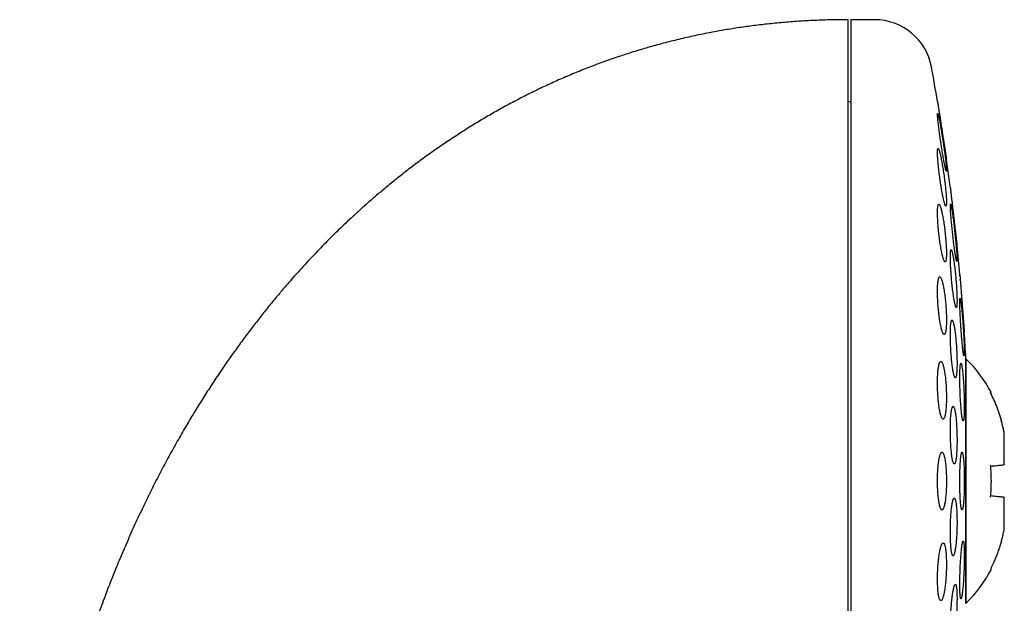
# Model space of a CAD drawing. Header units: millimetres. Extents: x 8 to 1012, y 12 to 1096.
# Tile 40 of 41: x 779 to 813, y 1002 to 1022. Entities that reach past the tile are written whole.
import ezdxf

# ---------------------------------------------------------------- set-up
doc = ezdxf.new("R2010")
doc.units = ezdxf.units.MM

msp = doc.modelspace()

# ---------------------------------------------------------------- linework, layer by layer
at = {"color": 7, "linetype": 'Continuous', "lineweight": 30}
for p, q in [((808.948, 1022.326), (808.122, 1022.326)), ((808.122, 1022.326), (808.122, 990.326)), ((808.122, 1019.476), (808.022, 1019.476)), ((811.57, 1016.485), (811.57, 1016.49)), ((812.108, 1002.076), (812.108, 1010.576)), ((812.122, 1010.557), (812.108, 1010.546)), ((812.122, 1002.094), (812.122, 1010.557)), ((813.442, 1007.982), (813.44, 1007.983)), ((813.442, 1007.981), (813.442, 1007.982)), ((813.442, 1006.929), (813.442, 1007.981)), ((813.442, 1006.926), (813.442, 1006.929)), ((813.442, 1005.723), (813.442, 1005.726)), ((813.442, 1004.671), (813.442, 1005.723)), ((813.442, 1004.67), (813.442, 1004.671)), ((812.108, 1002.106), (812.122, 1002.094))]:
    msp.add_line(p, q, dxfattribs=at)
for centre, radius, start, end in [((808.948, 1020.326), 2, 10.3987, 90), ((732.658, 1006.326), 79.564, 9.52332, 10.39867), ((732.658, 1006.326), 79.564, 7.33922, 8.0659), ((732.658, 1006.326), 79.564, 5.16579, 5.88928), ((732.658, 1006.326), 79.564, 3.06198, 3.72116), ((808.823, 1007.207), 4.702, 27.8372, 45.4484), ((808.823, 1005.445), 4.702, 314.5516, 332.163)]:
    msp.add_arc(centre, radius, start, end, dxfattribs=at)
for points, knots in [([(808.022, 1022.326), (807.827, 1022.325), (807.442, 1022.322), (806.869, 1022.302), (806.308, 1022.272), (805.758, 1022.229), (805.222, 1022.176), (804.7, 1022.114), (804.192, 1022.042), (803.694, 1021.961), (803.176, 1021.867), (802.64, 1021.756), (802.087, 1021.629), (801.547, 1021.491), (801.022, 1021.345), (800.51, 1021.19), (799.997, 1021.022), (799.484, 1020.841), (798.97, 1020.647), (798.472, 1020.446), (797.989, 1020.238), (797.521, 1020.025), (797.067, 1019.808), (796.613, 1019.578), (796.16, 1019.338), (795.709, 1019.086), (795.274, 1018.832), (794.855, 1018.576), (794.428, 1018.303), (793.993, 1018.014), (793.555, 1017.708), (793.136, 1017.404), (792.738, 1017.103), (792.359, 1016.805), (792.006, 1016.517), (791.676, 1016.24), (791.37, 1015.974), (791.079, 1015.714), (790.803, 1015.461), (790.542, 1015.216), (790.296, 1014.978), (790.063, 1014.749), (789.842, 1014.525), (789.623, 1014.3), (789.403, 1014.068), (789.177, 1013.825), (788.946, 1013.571), (788.709, 1013.304), (788.459, 1013.016), (788.196, 1012.705), (787.921, 1012.37), (787.641, 1012.019), (787.355, 1011.651), (787.064, 1011.264), (786.776, 1010.868), (786.489, 1010.462), (786.205, 1010.047), (785.918, 1009.614), (785.629, 1009.164), (785.339, 1008.696), (785.048, 1008.208), (784.757, 1007.702), (784.465, 1007.177), (784.175, 1006.632), (783.887, 1006.071), (783.604, 1005.492), (783.324, 1004.897), (783.047, 1004.282), (782.781, 1003.662), (782.526, 1003.039), (782.282, 1002.413), (782.042, 1001.768), (781.808, 1001.105), (781.58, 1000.423), (781.359, 999.722), (781.151, 999.022), (780.956, 998.324), (780.774, 997.63), (780.599, 996.919), (780.433, 996.191), (780.276, 995.447), (780.128, 994.685), (779.989, 993.906), (779.862, 993.111), (779.745, 992.298), (779.641, 991.468), (779.548, 990.621), (779.471, 989.774), (779.407, 988.927), (779.358, 988.081), (779.322, 987.22), (779.299, 986.344), (779.296, 985.754), (779.295, 985.457)], [0, 0, 0, 0, 0.011222, 0.022231, 0.033033, 0.043636, 0.054044, 0.064084, 0.073948, 0.083642, 0.093169, 0.104301, 0.11521, 0.125904, 0.136387, 0.146665, 0.156744, 0.167516, 0.17806, 0.188382, 0.198485, 0.208374, 0.21805, 0.227517, 0.237693, 0.247622, 0.257305, 0.266745, 0.275944, 0.286558, 0.296833, 0.306771, 0.316371, 0.325633, 0.334558, 0.342662, 0.350463, 0.357961, 0.365155, 0.372042, 0.378623, 0.384895, 0.390857, 0.396778, 0.402968, 0.40931, 0.415914, 0.422782, 0.429917, 0.437922, 0.446244, 0.454884, 0.463847, 0.473135, 0.482752, 0.492124, 0.501796, 0.51177, 0.522051, 0.532642, 0.543547, 0.554769, 0.566313, 0.578184, 0.590385, 0.602694, 0.615331, 0.628299, 0.641604, 0.654222, 0.667136, 0.68035, 0.693867, 0.707691, 0.721826, 0.736275, 0.749801, 0.763597, 0.777667, 0.792015, 0.806643, 0.821554, 0.836753, 0.852241, 0.868023, 0.884101, 0.90048, 0.917162, 0.933172, 0.949457, 0.966022, 0.982868, 1, 1, 1, 1]), ([(808.022, 1011.119), (808.022, 1011.302), (808.022, 1011.667), (808.022, 1012.207), (808.022, 1012.739), (808.022, 1013.262), (808.022, 1013.774), (808.022, 1014.274), (808.022, 1014.76), (808.022, 1015.235), (808.022, 1015.703), (808.022, 1016.161), (808.022, 1016.609), (808.022, 1017.044), (808.022, 1017.465), (808.022, 1017.869), (808.022, 1018.256), (808.022, 1018.626), (808.022, 1018.98), (808.022, 1019.321), (808.022, 1019.647), (808.022, 1019.958), (808.022, 1020.25), (808.022, 1020.525), (808.022, 1020.781), (808.022, 1021.016), (808.022, 1021.231), (808.022, 1021.428), (808.022, 1021.607), (808.022, 1021.767), (808.022, 1021.909), (808.022, 1022.03), (808.022, 1022.13), (808.022, 1022.21), (808.022, 1022.27), (808.022, 1022.308), (808.022, 1022.326), (808.022, 1022.324), (808.022, 1022.323)], [0, 0, 0, 0, 0.028465, 0.056883, 0.085288, 0.11372, 0.1422, 0.170131, 0.198031, 0.225935, 0.253879, 0.282349, 0.310768, 0.339173, 0.367601, 0.396079, 0.42401, 0.45191, 0.479814, 0.507758, 0.536228, 0.564647, 0.593052, 0.62148, 0.649958, 0.677889, 0.705789, 0.733693, 0.761637, 0.790107, 0.818526, 0.846931, 0.875359, 0.903834, 0.931761, 0.959661, 0.987567, 1, 1, 1, 1]), ([(811.125, 1019.49), (811.125, 1019.489), (811.126, 1019.488), (811.127, 1019.477), (811.13, 1019.46), (811.134, 1019.436), (811.138, 1019.405), (811.144, 1019.368), (811.151, 1019.325), (811.158, 1019.276), (811.167, 1019.222), (811.176, 1019.163), (811.186, 1019.098), (811.196, 1019.03), (811.208, 1018.957), (811.219, 1018.882), (811.232, 1018.803), (811.244, 1018.721), (811.257, 1018.638), (811.27, 1018.554), (811.283, 1018.469), (811.296, 1018.384), (811.309, 1018.3), (811.322, 1018.217), (811.335, 1018.135), (811.347, 1018.056), (811.359, 1017.981), (811.37, 1017.91), (811.38, 1017.842), (811.39, 1017.779), (811.399, 1017.722), (811.407, 1017.67), (811.414, 1017.624), (811.42, 1017.584), (811.425, 1017.552), (811.429, 1017.526), (811.432, 1017.506), (811.434, 1017.492), (811.434, 1017.491), (811.435, 1017.49)], [0, 0, 0, 0, 0.0260742, 0.0521485, 0.0789835, 0.1058186, 0.1318916, 0.1579647, 0.1847877, 0.2116108, 0.2378245, 0.2640384, 0.2909972, 0.3179561, 0.3444637, 0.3709715, 0.3982333, 0.4254952, 0.4522798, 0.4790645, 0.506619, 0.5341734, 0.5610967, 0.5880198, 0.6157285, 0.643437, 0.6702954, 0.6971536, 0.724806, 0.7524583, 0.7790756, 0.8056928, 0.8331015, 0.86051, 0.8868198, 0.9131296, 0.9402179, 0.9673062, 1, 1, 1, 1]), ([(811.13, 1019.075), (811.129, 1019.074), (811.127, 1019.071), (811.125, 1019.052), (811.125, 1019.022), (811.127, 1018.98), (811.132, 1018.926), (811.137, 1018.862), (811.145, 1018.789), (811.154, 1018.706), (811.165, 1018.616), (811.178, 1018.519), (811.191, 1018.417), (811.206, 1018.31), (811.222, 1018.199), (811.238, 1018.087), (811.255, 1017.974), (811.273, 1017.862), (811.29, 1017.753), (811.308, 1017.648), (811.325, 1017.548), (811.341, 1017.454), (811.357, 1017.369), (811.372, 1017.293), (811.385, 1017.227), (811.398, 1017.171), (811.408, 1017.128), (811.417, 1017.097), (811.425, 1017.079), (811.43, 1017.073), (811.433, 1017.08), (811.435, 1017.099), (811.434, 1017.131), (811.432, 1017.174), (811.428, 1017.228), (811.422, 1017.292), (811.414, 1017.366), (811.405, 1017.449), (811.394, 1017.54), (811.382, 1017.637), (811.368, 1017.74), (811.353, 1017.848), (811.337, 1017.958), (811.321, 1018.071), (811.304, 1018.183), (811.286, 1018.295), (811.269, 1018.404), (811.251, 1018.509), (811.234, 1018.609), (811.218, 1018.702), (811.202, 1018.787), (811.187, 1018.862), (811.174, 1018.928), (811.162, 1018.982), (811.151, 1019.024), (811.142, 1019.054), (811.135, 1019.072), (811.132, 1019.074), (811.13, 1019.075)], [0, 0, 0, 0, 0.017577, 0.035211, 0.052788, 0.070365, 0.087998, 0.105575, 0.123173, 0.140828, 0.158427, 0.176171, 0.19397, 0.211715, 0.229663, 0.247667, 0.265616, 0.283741, 0.301922, 0.320047, 0.338241, 0.356494, 0.374688, 0.392813, 0.410997, 0.42912, 0.447066, 0.46507, 0.483015, 0.500754, 0.51855, 0.536289, 0.553885, 0.571538, 0.589134, 0.606712, 0.624345, 0.641924, 0.659613, 0.677357, 0.695047, 0.712929, 0.730867, 0.74875, 0.766826, 0.784959, 0.803035, 0.821222, 0.839467, 0.857654, 0.875816, 0.894036, 0.912198, 0.930208, 0.948277, 0.966287, 0.983144, 1, 1, 1, 1]), ([(811.146, 1017.86), (811.143, 1017.859), (811.138, 1017.856), (811.132, 1017.837), (811.128, 1017.807), (811.125, 1017.764), (811.125, 1017.71), (811.127, 1017.646), (811.13, 1017.573), (811.135, 1017.49), (811.142, 1017.4), (811.151, 1017.303), (811.161, 1017.201), (811.173, 1017.094), (811.186, 1016.984), (811.201, 1016.873), (811.216, 1016.761), (811.232, 1016.65), (811.249, 1016.541), (811.267, 1016.436), (811.284, 1016.336), (811.302, 1016.243), (811.319, 1016.157), (811.336, 1016.081), (811.352, 1016.014), (811.367, 1015.958), (811.381, 1015.915), (811.394, 1015.883), (811.405, 1015.864), (811.414, 1015.858), (811.422, 1015.865), (811.428, 1015.884), (811.432, 1015.915), (811.435, 1015.959), (811.435, 1016.013), (811.433, 1016.078), (811.43, 1016.152), (811.424, 1016.235), (811.417, 1016.326), (811.408, 1016.423), (811.398, 1016.526), (811.386, 1016.633), (811.373, 1016.743), (811.358, 1016.854), (811.343, 1016.966), (811.327, 1017.077), (811.31, 1017.186), (811.292, 1017.29), (811.275, 1017.39), (811.257, 1017.483), (811.24, 1017.568), (811.223, 1017.644), (811.207, 1017.71), (811.192, 1017.764), (811.178, 1017.808), (811.166, 1017.838), (811.155, 1017.856), (811.149, 1017.859), (811.146, 1017.86)], [0, 0, 0, 0, 0.017619, 0.035293, 0.052911, 0.070533, 0.088211, 0.105833, 0.1234, 0.141024, 0.158592, 0.176214, 0.193891, 0.211513, 0.229299, 0.247141, 0.264928, 0.28292, 0.300969, 0.318961, 0.337112, 0.355321, 0.373472, 0.391663, 0.409913, 0.428103, 0.446196, 0.464347, 0.482439, 0.500339, 0.518296, 0.536195, 0.553895, 0.571651, 0.58935, 0.606931, 0.624568, 0.642148, 0.65974, 0.677388, 0.694981, 0.712707, 0.730489, 0.748216, 0.766144, 0.784128, 0.802056, 0.820166, 0.838333, 0.856443, 0.874637, 0.892889, 0.911082, 0.92922, 0.947417, 0.965554, 0.982777, 1, 1, 1, 1]), ([(811.435, 1017.49), (811.435, 1017.49), (811.435, 1017.49), (811.434, 1017.494), (811.434, 1017.494)], [0, 0, 0, 0, 0.878812, 1, 1, 1, 1]), ([(811.57, 1016.49), (811.57, 1016.489), (811.57, 1016.488), (811.571, 1016.477), (811.573, 1016.46), (811.576, 1016.435), (811.58, 1016.404), (811.584, 1016.367), (811.589, 1016.324), (811.595, 1016.274), (811.601, 1016.22), (811.608, 1016.16), (811.616, 1016.095), (811.624, 1016.026), (811.632, 1015.953), (811.641, 1015.877), (811.65, 1015.798), (811.66, 1015.716), (811.669, 1015.634), (811.679, 1015.55), (811.689, 1015.465), (811.699, 1015.38), (811.708, 1015.296), (811.718, 1015.214), (811.727, 1015.133), (811.736, 1015.054), (811.745, 1014.98), (811.753, 1014.909), (811.761, 1014.841), (811.768, 1014.779), (811.775, 1014.722), (811.781, 1014.67), (811.786, 1014.624), (811.791, 1014.585), (811.795, 1014.552), (811.798, 1014.526), (811.8, 1014.506), (811.801, 1014.492), (811.802, 1014.491), (811.802, 1014.49)], [0, 0, 0, 0, 0.026243, 0.052486, 0.079493, 0.1065, 0.132742, 0.158984, 0.185984, 0.212984, 0.239307, 0.265629, 0.292707, 0.319785, 0.346274, 0.372764, 0.400014, 0.427264, 0.453909, 0.480555, 0.50797, 0.535385, 0.562107, 0.588829, 0.616329, 0.64383, 0.670514, 0.697199, 0.724667, 0.752134, 0.778683, 0.805232, 0.832563, 0.859893, 0.886269, 0.912645, 0.939795, 0.966946, 1, 1, 1, 1]), ([(811.587, 1016.34), (811.587, 1016.344), (811.586, 1016.352), (811.585, 1016.358), (811.585, 1016.361)], [0, 0, 0, 0, 0.634447, 1, 1, 1, 1]), ([(811.171, 1015.927), (811.167, 1015.926), (811.159, 1015.923), (811.149, 1015.904), (811.14, 1015.873), (811.134, 1015.83), (811.129, 1015.776), (811.126, 1015.712), (811.125, 1015.637), (811.126, 1015.554), (811.129, 1015.463), (811.133, 1015.366), (811.14, 1015.264), (811.148, 1015.157), (811.158, 1015.048), (811.169, 1014.936), (811.182, 1014.825), (811.196, 1014.715), (811.211, 1014.607), (811.227, 1014.503), (811.244, 1014.403), (811.261, 1014.311), (811.279, 1014.225), (811.296, 1014.149), (811.313, 1014.082), (811.33, 1014.026), (811.347, 1013.982), (811.362, 1013.95), (811.377, 1013.931), (811.39, 1013.925), (811.401, 1013.931), (811.412, 1013.951), (811.42, 1013.983), (811.427, 1014.026), (811.431, 1014.081), (811.434, 1014.147), (811.435, 1014.222), (811.434, 1014.305), (811.431, 1014.397), (811.426, 1014.494), (811.42, 1014.597), (811.411, 1014.704), (811.401, 1014.813), (811.39, 1014.925), (811.377, 1015.036), (811.363, 1015.146), (811.348, 1015.254), (811.332, 1015.358), (811.315, 1015.457), (811.298, 1015.549), (811.28, 1015.634), (811.263, 1015.71), (811.246, 1015.776), (811.229, 1015.83), (811.212, 1015.874), (811.197, 1015.905), (811.183, 1015.923), (811.175, 1015.926), (811.171, 1015.927)], [0, 0, 0, 0, 0.01773, 0.035517, 0.053246, 0.070982, 0.088776, 0.106512, 0.124131, 0.141808, 0.159427, 0.176995, 0.194619, 0.212188, 0.229839, 0.247546, 0.265198, 0.28303, 0.300918, 0.318752, 0.336787, 0.354879, 0.372915, 0.391087, 0.409317, 0.427489, 0.44567, 0.463909, 0.482088, 0.500143, 0.518256, 0.53631, 0.554161, 0.57207, 0.58992, 0.607583, 0.625303, 0.642965, 0.660536, 0.678163, 0.695735, 0.713348, 0.731016, 0.74863, 0.766399, 0.784224, 0.801994, 0.819968, 0.837998, 0.855972, 0.874112, 0.89231, 0.91045, 0.928644, 0.946896, 0.965088, 0.982544, 1, 1, 1, 1]), ([(811.577, 1015.937), (811.576, 1015.936), (811.573, 1015.933), (811.571, 1015.914), (811.57, 1015.883), (811.57, 1015.84), (811.572, 1015.787), (811.576, 1015.722), (811.58, 1015.648), (811.586, 1015.565), (811.594, 1015.474), (811.602, 1015.376), (811.612, 1015.273), (811.622, 1015.165), (811.634, 1015.055), (811.646, 1014.943), (811.658, 1014.83), (811.671, 1014.719), (811.684, 1014.61), (811.697, 1014.505), (811.71, 1014.406), (811.723, 1014.313), (811.735, 1014.229), (811.747, 1014.153), (811.757, 1014.088), (811.767, 1014.033), (811.776, 1013.99), (811.784, 1013.959), (811.79, 1013.941), (811.795, 1013.935), (811.799, 1013.942), (811.801, 1013.961), (811.802, 1013.993), (811.801, 1014.036), (811.799, 1014.091), (811.796, 1014.156), (811.791, 1014.231), (811.785, 1014.315), (811.777, 1014.406), (811.769, 1014.504), (811.759, 1014.608), (811.749, 1014.716), (811.737, 1014.826), (811.725, 1014.939), (811.713, 1015.051), (811.7, 1015.162), (811.687, 1015.271), (811.674, 1015.375), (811.661, 1015.474), (811.648, 1015.566), (811.636, 1015.65), (811.625, 1015.725), (811.614, 1015.79), (811.604, 1015.844), (811.595, 1015.886), (811.588, 1015.916), (811.581, 1015.934), (811.578, 1015.936), (811.577, 1015.937)], [0, 0, 0, 0, 0.017711, 0.0354783, 0.053189, 0.0709003, 0.0886681, 0.1063795, 0.1240889, 0.1418545, 0.1595644, 0.1773413, 0.1951744, 0.2129519, 0.2308409, 0.2487863, 0.2666757, 0.2846728, 0.302727, 0.3207242, 0.3387784, 0.3568901, 0.3749439, 0.3929779, 0.4110698, 0.4291033, 0.4470487, 0.4650518, 0.4829965, 0.5008244, 0.5187095, 0.536537, 0.5542706, 0.572061, 0.5897947, 0.6074982, 0.625258, 0.6429618, 0.6607113, 0.678517, 0.696267, 0.7141186, 0.7320266, 0.7498787, 0.7678449, 0.785868, 0.8038345, 0.8218781, 0.8399792, 0.8580227, 0.8760718, 0.8941786, 0.9122272, 0.9302063, 0.9482433, 0.9662218, 0.983111, 1, 1, 1, 1]), ([(811.793, 1014.563), (811.793, 1014.567), (811.792, 1014.572), (811.791, 1014.579), (811.791, 1014.58)], [0, 0, 0, 0, 0.769945, 1, 1, 1, 1]), ([(811.597, 1014.346), (811.594, 1014.344), (811.589, 1014.342), (811.583, 1014.322), (811.577, 1014.292), (811.573, 1014.249), (811.571, 1014.195), (811.57, 1014.13), (811.57, 1014.055), (811.572, 1013.972), (811.575, 1013.881), (811.58, 1013.783), (811.586, 1013.68), (811.593, 1013.572), (811.601, 1013.462), (811.611, 1013.35), (811.621, 1013.238), (811.632, 1013.128), (811.644, 1013.02), (811.657, 1012.915), (811.67, 1012.816), (811.683, 1012.724), (811.696, 1012.639), (811.709, 1012.564), (811.721, 1012.498), (811.734, 1012.443), (811.745, 1012.4), (811.756, 1012.368), (811.766, 1012.349), (811.775, 1012.344), (811.783, 1012.35), (811.79, 1012.37), (811.795, 1012.402), (811.799, 1012.445), (811.801, 1012.5), (811.802, 1012.566), (811.802, 1012.641), (811.8, 1012.725), (811.796, 1012.817), (811.792, 1012.915), (811.786, 1013.018), (811.778, 1013.126), (811.77, 1013.236), (811.76, 1013.348), (811.75, 1013.46), (811.739, 1013.571), (811.727, 1013.679), (811.714, 1013.782), (811.701, 1013.881), (811.688, 1013.973), (811.675, 1014.057), (811.662, 1014.132), (811.65, 1014.197), (811.637, 1014.251), (811.626, 1014.294), (811.615, 1014.324), (811.605, 1014.342), (811.6, 1014.345), (811.597, 1014.346)], [0, 0, 0, 0, 0.01777, 0.035596, 0.053366, 0.071139, 0.088969, 0.106741, 0.124459, 0.142232, 0.15995, 0.177658, 0.195422, 0.213131, 0.230905, 0.248734, 0.266508, 0.284393, 0.302334, 0.320219, 0.338213, 0.356264, 0.374258, 0.392312, 0.410423, 0.428476, 0.446512, 0.464606, 0.482641, 0.50059, 0.518598, 0.536546, 0.554378, 0.572267, 0.590099, 0.607835, 0.625628, 0.643364, 0.661067, 0.678827, 0.69653, 0.714277, 0.73208, 0.749827, 0.767675, 0.785578, 0.803426, 0.821389, 0.839408, 0.857371, 0.875413, 0.893512, 0.911554, 0.929604, 0.947712, 0.965762, 0.982881, 1, 1, 1, 1]), ([(811.802, 1014.49), (811.802, 1014.49), (811.802, 1014.49), (811.801, 1014.495), (811.801, 1014.497)], [0, 0, 0, 0, 0.733664, 1, 1, 1, 1]), ([(811.899, 1013.49), (811.899, 1013.489), (811.899, 1013.488), (811.9, 1013.477), (811.901, 1013.459), (811.903, 1013.435), (811.905, 1013.404), (811.908, 1013.367), (811.912, 1013.323), (811.915, 1013.273), (811.92, 1013.218), (811.924, 1013.158), (811.929, 1013.093), (811.935, 1013.023), (811.94, 1012.95), (811.946, 1012.874), (811.953, 1012.795), (811.959, 1012.713), (811.965, 1012.63), (811.972, 1012.546), (811.978, 1012.462), (811.985, 1012.377), (811.992, 1012.294), (811.998, 1012.212), (812.004, 1012.131), (812.01, 1012.053), (812.016, 1011.979), (812.021, 1011.908), (812.027, 1011.841), (812.032, 1011.779), (812.036, 1011.722), (812.04, 1011.671), (812.043, 1011.625), (812.047, 1011.585), (812.049, 1011.552), (812.051, 1011.526), (812.053, 1011.507), (812.054, 1011.492), (812.054, 1011.491), (812.054, 1011.49)], [0, 0, 0, 0, 0.026363, 0.052727, 0.079857, 0.106987, 0.13335, 0.159713, 0.18684, 0.213967, 0.240367, 0.266767, 0.293929, 0.321091, 0.347567, 0.374042, 0.401282, 0.428522, 0.455068, 0.481613, 0.508928, 0.536242, 0.562822, 0.589401, 0.616754, 0.644106, 0.670668, 0.697231, 0.724568, 0.751906, 0.778407, 0.804908, 0.832184, 0.85946, 0.885883, 0.912307, 0.939502, 0.966696, 1, 1, 1, 1]), ([(811.902, 1013.444), (811.902, 1013.446), (811.901, 1013.458), (811.9, 1013.472), (811.899, 1013.487), (811.899, 1013.489), (811.899, 1013.49)], [0, 0, 0, 0, 0.086951, 0.370106, 0.653261, 1, 1, 1, 1]), ([(811.203, 1013.408), (811.198, 1013.406), (811.188, 1013.404), (811.175, 1013.384), (811.162, 1013.353), (811.152, 1013.31), (811.143, 1013.255), (811.135, 1013.19), (811.13, 1013.115), (811.127, 1013.031), (811.125, 1012.939), (811.125, 1012.841), (811.128, 1012.738), (811.132, 1012.631), (811.138, 1012.521), (811.145, 1012.41), (811.155, 1012.299), (811.166, 1012.19), (811.178, 1012.082), (811.192, 1011.979), (811.207, 1011.881), (811.222, 1011.789), (811.239, 1011.704), (811.256, 1011.628), (811.273, 1011.562), (811.291, 1011.507), (811.308, 1011.463), (811.325, 1011.431), (811.342, 1011.412), (811.358, 1011.406), (811.372, 1011.412), (811.386, 1011.432), (811.398, 1011.464), (811.409, 1011.508), (811.418, 1011.564), (811.425, 1011.63), (811.43, 1011.706), (811.433, 1011.79), (811.435, 1011.882), (811.434, 1011.981), (811.432, 1012.084), (811.428, 1012.191), (811.422, 1012.301), (811.414, 1012.412), (811.404, 1012.523), (811.393, 1012.633), (811.381, 1012.74), (811.367, 1012.843), (811.352, 1012.941), (811.337, 1013.033), (811.32, 1013.116), (811.303, 1013.192), (811.286, 1013.257), (811.268, 1013.312), (811.251, 1013.355), (811.234, 1013.385), (811.218, 1013.404), (811.208, 1013.406), (811.203, 1013.408)], [0, 0, 0, 0, 0.017883, 0.0358221, 0.0537041, 0.0715946, 0.0895426, 0.1074322, 0.1251723, 0.1429698, 0.1607095, 0.1783052, 0.1959572, 0.2135531, 0.231129, 0.2487606, 0.2663373, 0.2840244, 0.3017672, 0.3194554, 0.3373369, 0.3552745, 0.3731567, 0.3912332, 0.4093668, 0.4274435, 0.4456305, 0.4638755, 0.482062, 0.5002239, 0.5184442, 0.5366051, 0.5546157, 0.5726847, 0.5906943, 0.6084964, 0.6263561, 0.6441576, 0.6617878, 0.6794746, 0.6971048, 0.7146735, 0.732298, 0.7498673, 0.7675085, 0.7852053, 0.8028474, 0.8206633, 0.8385351, 0.8563518, 0.8743714, 0.8924476, 0.9104675, 0.9286324, 0.9468548, 0.9650194, 0.9825098, 1, 1, 1, 1]), ([(811.914, 1013.29), (811.914, 1013.296), (811.913, 1013.305), (811.912, 1013.312), (811.912, 1013.315)], [0, 0, 0, 0, 0.665894, 1, 1, 1, 1]), ([(811.909, 1012.664), (811.908, 1012.663), (811.905, 1012.66), (811.902, 1012.641), (811.9, 1012.61), (811.899, 1012.567), (811.898, 1012.512), (811.899, 1012.447), (811.901, 1012.372), (811.904, 1012.289), (811.907, 1012.197), (811.912, 1012.099), (811.917, 1011.995), (811.923, 1011.887), (811.93, 1011.777), (811.937, 1011.664), (811.945, 1011.552), (811.953, 1011.441), (811.962, 1011.333), (811.971, 1011.229), (811.979, 1011.13), (811.988, 1011.038), (811.997, 1010.954), (812.005, 1010.879), (812.013, 1010.814), (812.02, 1010.759), (812.027, 1010.717), (812.034, 1010.686), (812.039, 1010.667), (812.044, 1010.662), (812.048, 1010.669), (812.051, 1010.688), (812.053, 1010.72), (812.054, 1010.764), (812.054, 1010.819), (812.053, 1010.885), (812.051, 1010.96), (812.049, 1011.044), (812.045, 1011.136), (812.04, 1011.235), (812.035, 1011.339), (812.029, 1011.447), (812.022, 1011.558), (812.015, 1011.67), (812.007, 1011.783), (811.999, 1011.893), (811.99, 1012.002), (811.982, 1012.105), (811.973, 1012.204), (811.964, 1012.295), (811.955, 1012.379), (811.947, 1012.453), (811.939, 1012.518), (811.932, 1012.571), (811.925, 1012.613), (811.919, 1012.643), (811.913, 1012.66), (811.91, 1012.663), (811.909, 1012.664)], [0, 0, 0, 0, 0.0178124, 0.0356814, 0.0534936, 0.0713067, 0.0891767, 0.1069898, 0.1247891, 0.1426452, 0.1604447, 0.1782583, 0.1961286, 0.2139425, 0.2317989, 0.249712, 0.2675687, 0.2854778, 0.3034438, 0.3213531, 0.3393018, 0.3573077, 0.3752563, 0.3932141, 0.4112291, 0.4291867, 0.4471188, 0.4651082, 0.4830401, 0.5009232, 0.5188636, 0.5367465, 0.5545789, 0.5724684, 0.5903008, 0.6081031, 0.6259622, 0.6437646, 0.6615703, 0.6794326, 0.6972385, 0.7150795, 0.7329771, 0.7508183, 0.7687112, 0.7866609, 0.8045539, 0.8224927, 0.8404886, 0.8584275, 0.8763862, 0.8944023, 0.9123609, 0.9303044, 0.9483054, 0.9662487, 0.9831244, 1, 1, 1, 1]), ([(811.628, 1011.908), (811.624, 1011.906), (811.617, 1011.904), (811.607, 1011.884), (811.598, 1011.853), (811.59, 1011.81), (811.583, 1011.755), (811.578, 1011.69), (811.574, 1011.615), (811.571, 1011.531), (811.57, 1011.439), (811.57, 1011.341), (811.572, 1011.237), (811.575, 1011.13), (811.579, 1011.019), (811.585, 1010.908), (811.592, 1010.796), (811.601, 1010.686), (811.61, 1010.578), (811.62, 1010.474), (811.631, 1010.376), (811.643, 1010.284), (811.656, 1010.2), (811.668, 1010.125), (811.681, 1010.06), (811.695, 1010.005), (811.708, 1009.962), (811.72, 1009.93), (811.733, 1009.911), (811.744, 1009.906), (811.755, 1009.913), (811.765, 1009.932), (811.774, 1009.964), (811.782, 1010.008), (811.789, 1010.064), (811.794, 1010.13), (811.798, 1010.206), (811.801, 1010.29), (811.802, 1010.383), (811.802, 1010.481), (811.8, 1010.585), (811.797, 1010.693), (811.792, 1010.803), (811.786, 1010.915), (811.779, 1011.026), (811.771, 1011.137), (811.761, 1011.244), (811.751, 1011.347), (811.74, 1011.445), (811.728, 1011.537), (811.715, 1011.62), (811.703, 1011.695), (811.69, 1011.76), (811.676, 1011.814), (811.663, 1011.856), (811.651, 1011.886), (811.639, 1011.904), (811.632, 1011.907), (811.628, 1011.908)], [0, 0, 0, 0, 0.0178806, 0.0358177, 0.0536977, 0.0715825, 0.0895247, 0.1074089, 0.1252091, 0.1430665, 0.1608665, 0.178585, 0.1963602, 0.2140789, 0.2317864, 0.2495501, 0.2672579, 0.2850288, 0.302856, 0.3206275, 0.3385089, 0.3564468, 0.3743287, 0.3923201, 0.4103685, 0.42836, 0.4464127, 0.464523, 0.4825754, 0.500613, 0.5187084, 0.5367455, 0.5546978, 0.5727079, 0.5906597, 0.6084948, 0.6263872, 0.6442219, 0.6619599, 0.6797547, 0.6974927, 0.7151957, 0.7329552, 0.7506586, 0.7684032, 0.7862039, 0.803949, 0.8217933, 0.8396939, 0.8575387, 0.8754983, 0.8935148, 0.9114746, 0.9295153, 0.9476133, 0.9656538, 0.982827, 1, 1, 1, 1]), ([(812.03, 1011.798), (812.029, 1011.805), (812.029, 1011.816), (812.028, 1011.828), (812.027, 1011.831)], [0, 0, 0, 0, 0.715608, 1, 1, 1, 1]), ([(812.054, 1011.49), (812.054, 1011.49), (812.054, 1011.49), (812.054, 1011.495), (812.053, 1011.497)], [0, 0, 0, 0, 0.73022, 1, 1, 1, 1]), ([(808.022, 990.329), (808.022, 990.334), (808.022, 990.344), (808.022, 990.382), (808.022, 990.436), (808.022, 990.507), (808.022, 990.596), (808.022, 990.703), (808.022, 990.827), (808.022, 990.967), (808.022, 991.125), (808.022, 991.298), (808.022, 991.489), (808.022, 991.695), (808.022, 991.918), (808.022, 992.157), (808.022, 992.412), (808.022, 992.682), (808.022, 992.966), (808.022, 993.264), (808.022, 993.577), (808.022, 993.905), (808.022, 994.247), (808.022, 994.602), (808.022, 994.969), (808.022, 995.348), (808.022, 995.739), (808.022, 996.142), (808.022, 996.557), (808.022, 996.983), (808.022, 997.419), (808.022, 997.865), (808.022, 998.319), (808.022, 998.781), (808.022, 999.252), (808.022, 999.732), (808.022, 1000.219), (808.022, 1000.714), (808.022, 1001.213), (808.022, 1001.718), (808.022, 1002.227), (808.022, 1002.741), (808.022, 1003.26), (808.022, 1003.783), (808.022, 1004.309), (808.022, 1004.836), (808.022, 1005.364), (808.022, 1005.893), (808.022, 1006.422), (808.022, 1006.952), (808.022, 1007.482), (808.022, 1008.012), (808.022, 1008.538), (808.022, 1009.061), (808.022, 1009.581), (808.022, 1010.098), (808.022, 1010.611), (808.022, 1010.95), (808.022, 1011.119)], [0, 0, 0, 0, 0.0179086, 0.0357673, 0.0535957, 0.0714135, 0.0892403, 0.107096, 0.1250001, 0.142911, 0.1607712, 0.1786003, 0.1964181, 0.2142442, 0.2320983, 0.2500001, 0.267911, 0.2857712, 0.3036003, 0.3214181, 0.3392442, 0.3570983, 0.3750001, 0.392911, 0.4107712, 0.4286003, 0.4464181, 0.4642442, 0.4820983, 0.5000001, 0.517911, 0.5357712, 0.5536003, 0.5714181, 0.5892442, 0.6070983, 0.6250001, 0.642911, 0.6607712, 0.6786003, 0.6964181, 0.7142442, 0.7320983, 0.7500001, 0.767911, 0.7857712, 0.8036003, 0.8214181, 0.8392442, 0.8570983, 0.8750001, 0.8929087, 0.9107673, 0.9285957, 0.9464135, 0.9642403, 0.982096, 1, 1, 1, 1]), ([(811.24, 1010.474), (811.234, 1010.473), (811.223, 1010.47), (811.207, 1010.45), (811.192, 1010.419), (811.178, 1010.375), (811.166, 1010.32), (811.155, 1010.254), (811.145, 1010.178), (811.137, 1010.093), (811.131, 1010), (811.127, 1009.901), (811.125, 1009.797), (811.125, 1009.69), (811.127, 1009.579), (811.13, 1009.468), (811.136, 1009.357), (811.143, 1009.248), (811.152, 1009.141), (811.163, 1009.038), (811.175, 1008.941), (811.188, 1008.85), (811.202, 1008.766), (811.218, 1008.691), (811.234, 1008.626), (811.251, 1008.571), (811.268, 1008.528), (811.286, 1008.497), (811.303, 1008.478), (811.321, 1008.472), (811.337, 1008.479), (811.353, 1008.498), (811.368, 1008.531), (811.382, 1008.576), (811.395, 1008.632), (811.406, 1008.699), (811.415, 1008.776), (811.423, 1008.861), (811.429, 1008.954), (811.433, 1009.053), (811.435, 1009.157), (811.435, 1009.265), (811.433, 1009.376), (811.429, 1009.487), (811.424, 1009.598), (811.416, 1009.707), (811.407, 1009.814), (811.397, 1009.916), (811.385, 1010.013), (811.371, 1010.104), (811.357, 1010.187), (811.341, 1010.261), (811.325, 1010.326), (811.308, 1010.38), (811.291, 1010.422), (811.273, 1010.452), (811.256, 1010.471), (811.245, 1010.473), (811.24, 1010.474)], [0, 0, 0, 0, 0.0180353, 0.0361273, 0.0541618, 0.072204, 0.0903042, 0.1083453, 0.126243, 0.1441987, 0.1620955, 0.1797924, 0.1975463, 0.2152429, 0.2328213, 0.2504557, 0.2680344, 0.2856261, 0.3032733, 0.3208659, 0.3385948, 0.3563794, 0.3741093, 0.3920409, 0.4100288, 0.4279611, 0.4460745, 0.4642452, 0.4823587, 0.5005529, 0.5188051, 0.5369986, 0.5551339, 0.5733278, 0.5914621, 0.6094245, 0.6274451, 0.6454065, 0.6631606, 0.6809721, 0.6987258, 0.7163293, 0.7339893, 0.751593, 0.7691672, 0.7867971, 0.8043721, 0.822048, 0.8397796, 0.8574566, 0.875322, 0.8932434, 0.9111095, 0.9291723, 0.9472921, 0.9653551, 0.9826776, 1, 1, 1, 1]), ([(811.937, 1010.408), (811.935, 1010.406), (811.93, 1010.404), (811.923, 1010.384), (811.917, 1010.353), (811.912, 1010.31), (811.907, 1010.255), (811.904, 1010.19), (811.901, 1010.115), (811.899, 1010.031), (811.898, 1009.939), (811.899, 1009.84), (811.9, 1009.737), (811.902, 1009.629), (811.905, 1009.518), (811.909, 1009.406), (811.914, 1009.294), (811.919, 1009.183), (811.926, 1009.075), (811.933, 1008.971), (811.94, 1008.873), (811.948, 1008.781), (811.956, 1008.697), (811.965, 1008.623), (811.974, 1008.558), (811.982, 1008.503), (811.991, 1008.461), (812, 1008.43), (812.008, 1008.411), (812.016, 1008.406), (812.023, 1008.413), (812.03, 1008.432), (812.036, 1008.464), (812.041, 1008.508), (812.045, 1008.564), (812.049, 1008.63), (812.052, 1008.706), (812.053, 1008.79), (812.054, 1008.883), (812.054, 1008.981), (812.053, 1009.086), (812.05, 1009.194), (812.047, 1009.305), (812.043, 1009.417), (812.039, 1009.529), (812.033, 1009.639), (812.027, 1009.747), (812.02, 1009.85), (812.012, 1009.948), (812.004, 1010.04), (811.996, 1010.123), (811.987, 1010.197), (811.978, 1010.262), (811.97, 1010.315), (811.961, 1010.357), (811.953, 1010.387), (811.945, 1010.404), (811.94, 1010.407), (811.937, 1010.408)], [0, 0, 0, 0, 0.017879, 0.035816, 0.053695, 0.071576, 0.089515, 0.107396, 0.125239, 0.14314, 0.160983, 0.178789, 0.196653, 0.214459, 0.232261, 0.250119, 0.267921, 0.285751, 0.303638, 0.321469, 0.339349, 0.357286, 0.375167, 0.393097, 0.411083, 0.429013, 0.446971, 0.464985, 0.482942, 0.500892, 0.5189, 0.53685, 0.554761, 0.57273, 0.590642, 0.608501, 0.626417, 0.644276, 0.662091, 0.679963, 0.697778, 0.715578, 0.733434, 0.751234, 0.769052, 0.786927, 0.804745, 0.822609, 0.840529, 0.858393, 0.876309, 0.894282, 0.912197, 0.930149, 0.948158, 0.96611, 0.983055, 1, 1, 1, 1]), ([(813.442, 1007.981), (813.436, 1008.011), (813.425, 1008.072), (813.406, 1008.165), (813.383, 1008.263), (813.358, 1008.365), (813.329, 1008.471), (813.296, 1008.581), (813.262, 1008.686), (813.215, 1008.82), (813.152, 1008.985), (813.063, 1009.19), (812.992, 1009.328), (812.956, 1009.4)], [0, 0, 0, 0, 0.060187, 0.123573, 0.190163, 0.259959, 0.332963, 0.409171, 0.488582, 0.553491, 0.691445, 0.840283, 1, 1, 1, 1]), ([(812.983, 1009.345), (812.985, 1009.346), (812.989, 1009.35), (812.992, 1009.359), (812.992, 1009.378), (812.986, 1009.392), (812.981, 1009.402)], [0, 0, 0, 0, 0.090117, 0.262357, 0.458116, 1, 1, 1, 1]), ([(813.441, 1007.983), (813.434, 1008.02), (813.42, 1008.095), (813.397, 1008.203), (813.373, 1008.303), (813.351, 1008.391), (813.33, 1008.468), (813.31, 1008.533), (813.293, 1008.589), (813.273, 1008.651), (813.247, 1008.729), (813.211, 1008.831), (813.165, 1008.951), (813.107, 1009.089), (813.04, 1009.236), (812.989, 1009.335), (812.964, 1009.383)], [0, 0, 0, 0, 0.076919, 0.153811, 0.222928, 0.284248, 0.337742, 0.383381, 0.421137, 0.456079, 0.514769, 0.587601, 0.674359, 0.774969, 0.88941, 1, 1, 1, 1]), ([(813.441, 1007.983), (813.434, 1008.02), (813.42, 1008.095), (813.397, 1008.203), (813.373, 1008.303), (813.351, 1008.392), (813.33, 1008.468), (813.31, 1008.533), (813.293, 1008.589), (813.274, 1008.651), (813.247, 1008.729), (813.211, 1008.831), (813.165, 1008.951), (813.107, 1009.089), (813.046, 1009.223), (813.002, 1009.309), (812.983, 1009.345)], [0, 0, 0, 0, 0.079242, 0.158444, 0.229641, 0.292806, 0.347909, 0.394921, 0.433811, 0.469797, 0.530235, 0.605237, 0.694584, 0.7982, 0.916064, 1, 1, 1, 1]), ([(811.666, 1008.917), (811.662, 1008.916), (811.653, 1008.913), (811.641, 1008.894), (811.629, 1008.862), (811.618, 1008.819), (811.608, 1008.764), (811.598, 1008.698), (811.59, 1008.622), (811.583, 1008.537), (811.578, 1008.445), (811.574, 1008.346), (811.571, 1008.241), (811.57, 1008.133), (811.57, 1008.023), (811.572, 1007.911), (811.575, 1007.799), (811.579, 1007.689), (811.585, 1007.582), (811.592, 1007.478), (811.6, 1007.381), (811.609, 1007.29), (811.62, 1007.206), (811.631, 1007.132), (811.642, 1007.067), (811.655, 1007.013), (811.668, 1006.97), (811.681, 1006.939), (811.694, 1006.921), (811.707, 1006.915), (811.72, 1006.922), (811.732, 1006.942), (811.744, 1006.974), (811.755, 1007.019), (811.765, 1007.074), (811.774, 1007.141), (811.782, 1007.217), (811.789, 1007.303), (811.794, 1007.396), (811.798, 1007.495), (811.801, 1007.6), (811.802, 1007.708), (811.802, 1007.819), (811.8, 1007.931), (811.797, 1008.042), (811.792, 1008.152), (811.787, 1008.259), (811.779, 1008.362), (811.771, 1008.459), (811.762, 1008.55), (811.752, 1008.633), (811.74, 1008.707), (811.729, 1008.771), (811.716, 1008.824), (811.703, 1008.866), (811.691, 1008.896), (811.678, 1008.914), (811.67, 1008.916), (811.666, 1008.917)], [0, 0, 0, 0, 0.0179908, 0.0360386, 0.0540289, 0.0720232, 0.0900751, 0.1080689, 0.1259889, 0.1439665, 0.161886, 0.1796887, 0.1975487, 0.2153512, 0.2330709, 0.2508473, 0.2685671, 0.2862739, 0.304037, 0.3217443, 0.3395131, 0.3573381, 0.3751075, 0.3929862, 0.4109214, 0.4288006, 0.4467899, 0.4648362, 0.4828256, 0.5008777, 0.5189873, 0.5370392, 0.555078, 0.5731746, 0.5912129, 0.6091677, 0.6271803, 0.6451346, 0.6629723, 0.6808673, 0.6987047, 0.7164443, 0.7342407, 0.7519804, 0.7696834, 0.7874427, 0.8051461, 0.822889, 0.840688, 0.8584314, 0.876273, 0.8941711, 0.9120132, 0.9299704, 0.9479844, 0.9659419, 0.9829709, 1, 1, 1, 1]), ([(811.28, 1007.326), (811.274, 1007.325), (811.263, 1007.322), (811.245, 1007.302), (811.228, 1007.27), (811.212, 1007.226), (811.197, 1007.17), (811.182, 1007.104), (811.169, 1007.027), (811.158, 1006.942), (811.148, 1006.848), (811.139, 1006.748), (811.133, 1006.643), (811.128, 1006.535), (811.126, 1006.424), (811.125, 1006.312), (811.126, 1006.201), (811.129, 1006.091), (811.134, 1005.984), (811.141, 1005.882), (811.149, 1005.785), (811.16, 1005.695), (811.171, 1005.613), (811.184, 1005.539), (811.198, 1005.475), (811.213, 1005.421), (811.23, 1005.378), (811.246, 1005.348), (811.264, 1005.329), (811.281, 1005.324), (811.299, 1005.331), (811.316, 1005.351), (811.333, 1005.384), (811.349, 1005.428), (811.364, 1005.485), (811.379, 1005.552), (811.392, 1005.63), (811.403, 1005.716), (811.413, 1005.81), (811.421, 1005.91), (811.427, 1006.015), (811.432, 1006.124), (811.434, 1006.235), (811.435, 1006.347), (811.434, 1006.458), (811.43, 1006.568), (811.425, 1006.674), (811.418, 1006.776), (811.41, 1006.872), (811.4, 1006.962), (811.388, 1007.044), (811.375, 1007.117), (811.361, 1007.181), (811.346, 1007.234), (811.329, 1007.276), (811.313, 1007.305), (811.296, 1007.322), (811.286, 1007.325), (811.28, 1007.326)], [0, 0, 0, 0, 0.018146, 0.036349, 0.054494, 0.072645, 0.090853, 0.109002, 0.127054, 0.145164, 0.163214, 0.18106, 0.198965, 0.216811, 0.234469, 0.252184, 0.269842, 0.287411, 0.305035, 0.322605, 0.34022, 0.35789, 0.375506, 0.39328, 0.411111, 0.428886, 0.446867, 0.464904, 0.482885, 0.50103, 0.519232, 0.537376, 0.555569, 0.57382, 0.592012, 0.610114, 0.628274, 0.646375, 0.664287, 0.682257, 0.700168, 0.717878, 0.735645, 0.753354, 0.770938, 0.788578, 0.806163, 0.82375, 0.841393, 0.858982, 0.876698, 0.894469, 0.912187, 0.930102, 0.948074, 0.96599, 0.982995, 1, 1, 1, 1]), ([(811.976, 1007.326), (811.973, 1007.325), (811.968, 1007.322), (811.959, 1007.302), (811.95, 1007.271), (811.942, 1007.228), (811.935, 1007.173), (811.928, 1007.107), (811.921, 1007.032), (811.915, 1006.947), (811.91, 1006.855), (811.906, 1006.756), (811.903, 1006.651), (811.9, 1006.543), (811.899, 1006.432), (811.898, 1006.32), (811.899, 1006.207), (811.9, 1006.097), (811.903, 1005.989), (811.906, 1005.886), (811.911, 1005.788), (811.916, 1005.697), (811.922, 1005.613), (811.928, 1005.539), (811.935, 1005.474), (811.943, 1005.42), (811.951, 1005.378), (811.959, 1005.348), (811.968, 1005.329), (811.977, 1005.324), (811.986, 1005.331), (811.994, 1005.351), (812.003, 1005.383), (812.011, 1005.427), (812.018, 1005.483), (812.025, 1005.549), (812.032, 1005.625), (812.038, 1005.71), (812.043, 1005.803), (812.047, 1005.902), (812.05, 1006.007), (812.052, 1006.116), (812.054, 1006.227), (812.054, 1006.339), (812.054, 1006.451), (812.052, 1006.562), (812.049, 1006.669), (812.046, 1006.772), (812.042, 1006.87), (812.037, 1006.961), (812.031, 1007.043), (812.024, 1007.117), (812.017, 1007.181), (812.009, 1007.234), (812.001, 1007.276), (811.993, 1007.305), (811.985, 1007.323), (811.979, 1007.325), (811.976, 1007.326)], [0, 0, 0, 0, 0.0179462, 0.0359494, 0.0538955, 0.0718428, 0.0898473, 0.1077944, 0.1257173, 0.1436975, 0.1616201, 0.1794916, 0.1974202, 0.2152914, 0.2331148, 0.2509951, 0.2688184, 0.2866182, 0.3044747, 0.3222747, 0.3400856, 0.3579531, 0.3757643, 0.393616, 0.4115244, 0.4293764, 0.4472808, 0.4652422, 0.4831468, 0.5010929, 0.5190962, 0.5370423, 0.5550007, 0.5730165, 0.5909747, 0.6089104, 0.6269035, 0.644839, 0.6627271, 0.6806724, 0.6985603, 0.7163968, 0.7342905, 0.752127, 0.7699307, 0.7877913, 0.8055952, 0.8233991, 0.8412597, 0.8590638, 0.8769005, 0.8947939, 0.9126308, 0.9305187, 0.9484635, 0.9663516, 0.9831758, 1, 1, 1, 1]), ([(812.956, 1006.88), (812.961, 1006.873), (812.968, 1006.863), (812.968, 1006.854), (812.968, 1006.851)], [0, 0, 0, 0, 0.724193, 1, 1, 1, 1]), ([(812.969, 1005.8), (812.971, 1005.824), (812.976, 1005.878), (812.981, 1005.961), (812.986, 1006.044), (812.988, 1006.116), (812.99, 1006.176), (812.991, 1006.228), (812.992, 1006.285), (812.992, 1006.359), (812.991, 1006.46), (812.987, 1006.583), (812.98, 1006.716), (812.973, 1006.807), (812.969, 1006.851)], [0, 0, 0, 0, 0.066293, 0.156129, 0.235308, 0.303779, 0.361512, 0.40849, 0.449875, 0.524625, 0.62053, 0.737462, 0.875332, 1, 1, 1, 1]), ([(813.397, 1006.876), (813.378, 1006.874), (813.341, 1006.87), (813.265, 1006.862), (813.174, 1006.853), (813.077, 1006.842), (813.003, 1006.835), (812.971, 1006.831)], [0, 0, 0, 0, 0.211964, 0.422132, 0.631254, 0.840088, 1, 1, 1, 1]), ([(813.442, 1006.926), (813.441, 1006.919), (813.441, 1006.909), (813.436, 1006.898), (813.431, 1006.891), (813.424, 1006.885), (813.413, 1006.879), (813.404, 1006.877), (813.397, 1006.876)], [0, 0, 0, 0, 0.266061, 0.382306, 0.49341, 0.605286, 0.723885, 1, 1, 1, 1]), ([(811.706, 1005.735), (811.702, 1005.733), (811.693, 1005.731), (811.68, 1005.711), (811.667, 1005.68), (811.654, 1005.636), (811.642, 1005.58), (811.63, 1005.514), (811.619, 1005.438), (811.608, 1005.353), (811.599, 1005.26), (811.591, 1005.16), (811.584, 1005.056), (811.578, 1004.947), (811.574, 1004.835), (811.571, 1004.723), (811.57, 1004.611), (811.57, 1004.501), (811.571, 1004.393), (811.574, 1004.29), (811.579, 1004.193), (811.584, 1004.102), (811.591, 1004.02), (811.599, 1003.946), (811.609, 1003.882), (811.619, 1003.828), (811.63, 1003.786), (811.642, 1003.756), (811.654, 1003.738), (811.667, 1003.733), (811.68, 1003.74), (811.693, 1003.76), (811.706, 1003.792), (811.719, 1003.837), (811.731, 1003.892), (811.743, 1003.959), (811.754, 1004.036), (811.764, 1004.122), (811.773, 1004.215), (811.781, 1004.315), (811.788, 1004.42), (811.794, 1004.529), (811.798, 1004.641), (811.801, 1004.753), (811.802, 1004.865), (811.802, 1004.975), (811.8, 1005.083), (811.797, 1005.185), (811.793, 1005.282), (811.787, 1005.372), (811.78, 1005.454), (811.772, 1005.527), (811.763, 1005.591), (811.752, 1005.644), (811.741, 1005.685), (811.73, 1005.714), (811.718, 1005.731), (811.71, 1005.733), (811.706, 1005.735)], [0, 0, 0, 0, 0.018049, 0.036155, 0.054203, 0.072253, 0.09036, 0.10841, 0.126431, 0.14451, 0.162531, 0.180453, 0.198434, 0.216356, 0.234162, 0.252024, 0.269829, 0.28755, 0.305328, 0.323049, 0.340755, 0.358518, 0.376224, 0.393991, 0.411814, 0.429581, 0.447457, 0.465389, 0.483266, 0.501253, 0.519297, 0.537284, 0.555335, 0.573444, 0.591496, 0.609536, 0.627634, 0.645673, 0.66363, 0.681646, 0.699602, 0.717443, 0.735341, 0.753181, 0.770922, 0.78872, 0.806462, 0.824165, 0.841924, 0.859627, 0.877368, 0.895166, 0.912907, 0.930746, 0.948642, 0.966481, 0.98324, 1, 1, 1, 1]), ([(812.956, 1005.772), (812.961, 1005.779), (812.968, 1005.788), (812.968, 1005.798), (812.968, 1005.801)], [0, 0, 0, 0, 0.72567, 1, 1, 1, 1]), ([(812.971, 1005.82), (813.003, 1005.817), (813.077, 1005.809), (813.174, 1005.799), (813.265, 1005.789), (813.341, 1005.781), (813.378, 1005.777), (813.397, 1005.776)], [0, 0, 0, 0, 0.159503, 0.368439, 0.577662, 0.787933, 1, 1, 1, 1]), ([(813.442, 1005.726), (813.441, 1005.733), (813.441, 1005.742), (813.436, 1005.754), (813.431, 1005.761), (813.425, 1005.767), (813.413, 1005.773), (813.404, 1005.774), (813.397, 1005.776)], [0, 0, 0, 0, 0.265216, 0.381301, 0.492334, 0.604217, 0.722945, 1, 1, 1, 1]), ([(812.982, 1003.304), (812.991, 1003.322), (813.018, 1003.373), (813.058, 1003.456), (813.1, 1003.549), (813.136, 1003.632), (813.166, 1003.706), (813.191, 1003.769), (813.212, 1003.824), (813.234, 1003.885), (813.261, 1003.963), (813.295, 1004.065), (813.332, 1004.189), (813.37, 1004.334), (813.409, 1004.495), (813.43, 1004.61), (813.441, 1004.669)], [0, 0, 0, 0, 0.040799, 0.119824, 0.190819, 0.253786, 0.30871, 0.355566, 0.394323, 0.430238, 0.490583, 0.565483, 0.654748, 0.758292, 0.876039, 1, 1, 1, 1]), ([(811.32, 1004.178), (811.314, 1004.176), (811.303, 1004.174), (811.285, 1004.154), (811.268, 1004.122), (811.25, 1004.078), (811.233, 1004.022), (811.217, 1003.955), (811.201, 1003.878), (811.186, 1003.792), (811.173, 1003.699), (811.161, 1003.598), (811.15, 1003.492), (811.142, 1003.383), (811.135, 1003.271), (811.129, 1003.159), (811.126, 1003.046), (811.125, 1002.936), (811.126, 1002.83), (811.128, 1002.727), (811.133, 1002.631), (811.139, 1002.541), (811.147, 1002.459), (811.156, 1002.386), (811.168, 1002.323), (811.18, 1002.27), (811.194, 1002.229), (811.209, 1002.199), (811.225, 1002.181), (811.241, 1002.176), (811.259, 1002.183), (811.276, 1002.203), (811.294, 1002.236), (811.311, 1002.281), (811.328, 1002.337), (811.344, 1002.405), (811.36, 1002.482), (811.375, 1002.569), (811.388, 1002.663), (811.4, 1002.764), (811.41, 1002.87), (811.419, 1002.979), (811.426, 1003.091), (811.431, 1003.204), (811.434, 1003.316), (811.435, 1003.426), (811.434, 1003.532), (811.431, 1003.634), (811.427, 1003.73), (811.421, 1003.82), (811.413, 1003.901), (811.403, 1003.973), (811.392, 1004.036), (811.379, 1004.088), (811.365, 1004.129), (811.351, 1004.157), (811.335, 1004.174), (811.325, 1004.177), (811.32, 1004.178)], [0, 0, 0, 0, 0.018185, 0.036427, 0.054612, 0.072797, 0.09104, 0.109225, 0.127386, 0.145604, 0.163764, 0.18177, 0.199835, 0.217841, 0.235638, 0.253493, 0.271289, 0.288915, 0.306597, 0.324223, 0.341791, 0.359414, 0.376982, 0.394626, 0.412326, 0.429971, 0.447793, 0.465672, 0.483495, 0.501521, 0.519604, 0.537631, 0.555799, 0.574025, 0.592193, 0.610377, 0.628619, 0.646801, 0.664864, 0.682986, 0.701048, 0.71891, 0.736829, 0.75469, 0.77236, 0.790088, 0.807758, 0.82533, 0.842959, 0.860531, 0.878139, 0.895803, 0.913412, 0.931171, 0.948987, 0.966747, 0.983374, 1, 1, 1, 1]), ([(812.015, 1004.244), (812.013, 1004.243), (812.007, 1004.24), (811.999, 1004.22), (811.991, 1004.189), (811.982, 1004.146), (811.973, 1004.091), (811.964, 1004.025), (811.956, 1003.95), (811.948, 1003.865), (811.94, 1003.773), (811.932, 1003.674), (811.925, 1003.569), (811.919, 1003.46), (811.913, 1003.349), (811.909, 1003.236), (811.905, 1003.124), (811.902, 1003.013), (811.9, 1002.905), (811.899, 1002.801), (811.898, 1002.703), (811.899, 1002.612), (811.901, 1002.529), (811.904, 1002.455), (811.908, 1002.391), (811.912, 1002.337), (811.918, 1002.295), (811.924, 1002.265), (811.931, 1002.247), (811.938, 1002.242), (811.946, 1002.249), (811.954, 1002.269), (811.963, 1002.301), (811.971, 1002.345), (811.98, 1002.401), (811.989, 1002.467), (811.997, 1002.543), (812.006, 1002.628), (812.014, 1002.721), (812.021, 1002.821), (812.028, 1002.926), (812.034, 1003.035), (812.04, 1003.146), (812.044, 1003.259), (812.048, 1003.371), (812.051, 1003.482), (812.053, 1003.59), (812.054, 1003.693), (812.054, 1003.791), (812.053, 1003.881), (812.051, 1003.964), (812.048, 1004.037), (812.045, 1004.101), (812.04, 1004.153), (812.035, 1004.195), (812.029, 1004.223), (812.022, 1004.241), (812.017, 1004.243), (812.015, 1004.244)], [0, 0, 0, 0, 0.017946, 0.035948, 0.053894, 0.071839, 0.089841, 0.107786, 0.125744, 0.14376, 0.161719, 0.179663, 0.197664, 0.215608, 0.233509, 0.251467, 0.269368, 0.287215, 0.30512, 0.322968, 0.340777, 0.358642, 0.376451, 0.394252, 0.412109, 0.429909, 0.447736, 0.465619, 0.483446, 0.501321, 0.519254, 0.537129, 0.555055, 0.573038, 0.590964, 0.60892, 0.626934, 0.64489, 0.662842, 0.680851, 0.698803, 0.71672, 0.734693, 0.752609, 0.770473, 0.788394, 0.806257, 0.824076, 0.841951, 0.859769, 0.877569, 0.895425, 0.913224, 0.93104, 0.948911, 0.966727, 0.983363, 1, 1, 1, 1]), ([(812.981, 1003.25), (812.985, 1003.258), (812.991, 1003.27), (812.992, 1003.287), (812.99, 1003.298), (812.986, 1003.304), (812.984, 1003.307)], [0, 0, 0, 0, 0.466465, 0.657542, 0.830511, 1, 1, 1, 1]), ([(811.744, 1002.744), (811.74, 1002.743), (811.732, 1002.74), (811.72, 1002.72), (811.707, 1002.689), (811.694, 1002.645), (811.681, 1002.59), (811.668, 1002.524), (811.655, 1002.448), (811.643, 1002.363), (811.631, 1002.27), (811.62, 1002.17), (811.609, 1002.065), (811.6, 1001.956), (811.592, 1001.844), (811.584, 1001.731), (811.579, 1001.618), (811.574, 1001.507), (811.571, 1001.4), (811.57, 1001.296), (811.57, 1001.199), (811.571, 1001.109), (811.574, 1001.026), (811.578, 1000.953), (811.584, 1000.889), (811.591, 1000.836), (811.599, 1000.795), (811.608, 1000.765), (811.618, 1000.747), (811.629, 1000.742), (811.641, 1000.749), (811.653, 1000.769), (811.666, 1000.802), (811.679, 1000.846), (811.692, 1000.902), (811.705, 1000.968), (811.717, 1001.045), (811.73, 1001.13), (811.742, 1001.224), (811.753, 1001.324), (811.763, 1001.43), (811.773, 1001.539), (811.781, 1001.651), (811.788, 1001.764), (811.793, 1001.877), (811.798, 1001.987), (811.8, 1002.095), (811.802, 1002.198), (811.802, 1002.295), (811.8, 1002.385), (811.797, 1002.467), (811.793, 1002.539), (811.788, 1002.602), (811.781, 1002.655), (811.773, 1002.696), (811.764, 1002.724), (811.754, 1002.741), (811.747, 1002.743), (811.744, 1002.744)], [0, 0, 0, 0, 0.0180269, 0.0361116, 0.0541389, 0.0721641, 0.0902466, 0.1082718, 0.1263281, 0.1444421, 0.1624981, 0.1805215, 0.1986027, 0.2166255, 0.2345518, 0.2525358, 0.2704616, 0.2882701, 0.3061359, 0.3239442, 0.3416668, 0.3594461, 0.3771688, 0.3948743, 0.412636, 0.430342, 0.4481059, 0.4659261, 0.4836906, 0.501563, 0.5194919, 0.5373648, 0.555349, 0.5733902, 0.5913746, 0.6094252, 0.6275333, 0.6455836, 0.6636251, 0.6817244, 0.6997654, 0.717726, 0.7357443, 0.7537043, 0.7715482, 0.7894496, 0.8072931, 0.8250367, 0.8428371, 0.8605807, 0.8782837, 0.8960431, 0.9137465, 0.9314855, 0.9492806, 0.9670201, 0.98351, 1, 1, 1, 1])]:
    msp.add_open_spline(points, degree=3, knots=knots, dxfattribs=at)

doc.saveas('drawing.dxf')
